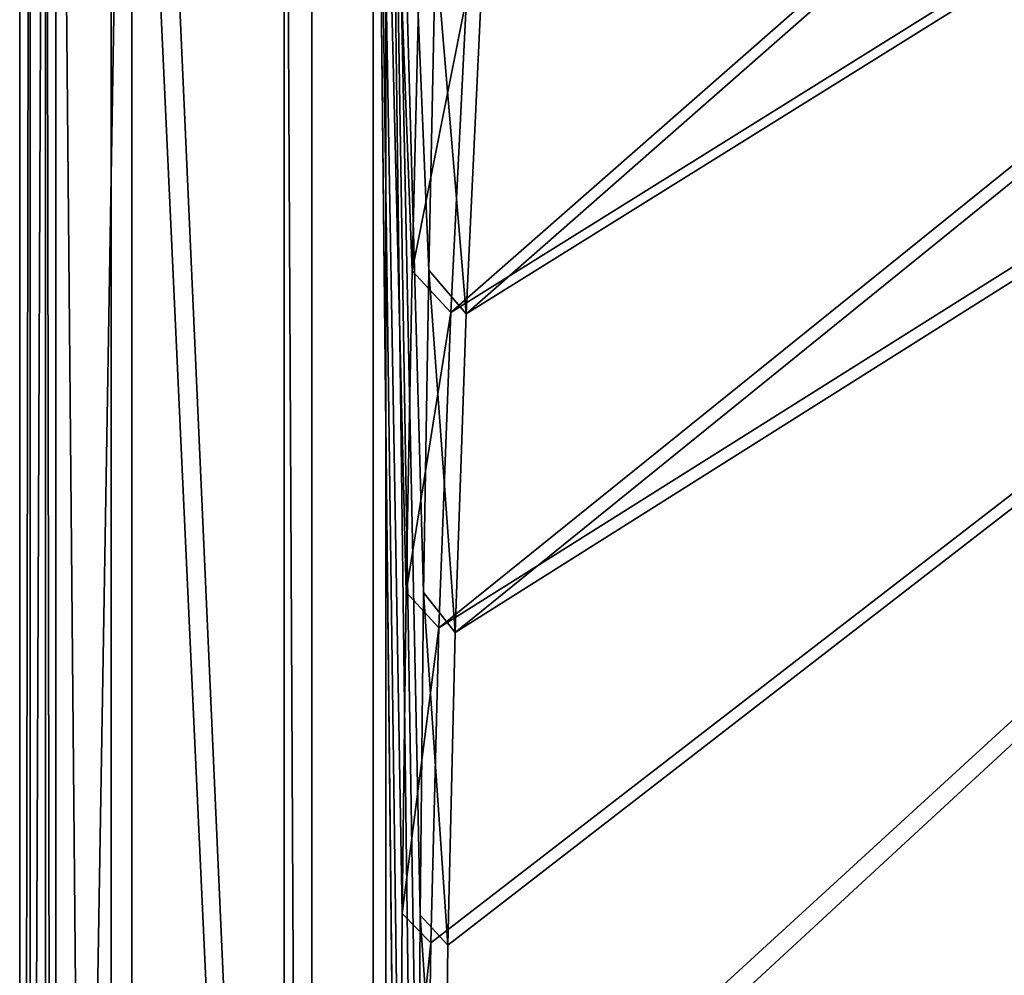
# Model space of a CAD drawing. Header units: metres. Extents: x -904 to 0, y -908 to 0.
# Tile 58 of 158: x -904 to -762, y -316 to -178. Entities that reach past the tile are written whole.
import ezdxf

# ---------------------------------------------------------------- set-up
doc = ezdxf.new("R2010")
doc.units = ezdxf.units.M

msp = doc.modelspace()

# ---------------------------------------------------------------- linework, layer by layer
at = {"layer": 'top01'}
for points in [[(-861.852783, -55.819561, 164.559708), (-861.852783, -848.81958, 164.559708), (-865.852783, -55.819561, 164.559708)], [(-861.852783, -848.81958, 164.559708), (-865.852783, -848.81958, 164.559708), (-865.852783, -55.819561, 164.559708)], [(-861.852783, -55.819561, 2061.559814), (-865.852783, -55.819561, 2061.559814), (-861.852783, -848.81958, 2061.559814)], [(-865.852783, -55.819561, 2061.559814), (-865.852783, -848.81958, 2061.559814), (-861.852783, -848.81958, 2061.559814)], [(-865.852783, -55.819561, 2061.559814), (-865.852783, -55.819561, 164.559708), (-865.852783, -848.81958, 2061.559814)], [(-865.852783, -55.819561, 164.559708), (-865.852783, -848.81958, 164.559708), (-865.852783, -848.81958, 2061.559814)], [(-861.852783, -848.81958, 2061.559814), (-861.852783, -848.81958, 164.559708), (-861.852783, -55.819561, 2061.559814)], [(-861.852783, -848.81958, 164.559708), (-861.852783, -55.819561, 164.559708), (-861.852783, -55.819561, 2061.559814)]]:
    msp.add_3dface(points, dxfattribs=at)
at = {"layer": 'top0123458'}
for points in [[(-904.0047, 0), (-904.0047, -904.007874), (-902.477478, -1.527202, 175)], [(-900.269531, -3.735142), (-904.0047, -904.007874), (-904.0047, 0)], [(-904.0047, -904.007874), (-902.477478, -902.480652, 175), (-902.477478, -1.527202, 175)], [(-902.477478, -1.527202, 175), (-902.477478, -902.480652, 175), (-887.808289, -21.156561, 175)], [(-900.269531, -3.735142), (-900.269531, -900.272766), (-904.0047, -904.007874)], [(-900.269531, -900.272766), (-900.269531, -3.735142), (-898.768494, -898.771729, 172)], [(-900.269531, -3.735142), (-898.768494, -5.236164, 172), (-898.768494, -898.771729, 172)], [(-890.808289, -21.156561, 172), (-890.808289, -882.851196, 172), (-898.768494, -5.236164, 172)], [(-898.768494, -5.236164, 172), (-890.808289, -882.851196, 172), (-898.768494, -898.771729, 172)], [(-887.808289, -21.156561, 175), (-902.477478, -902.480652, 175), (-887.808289, -882.851196, 175)], [(-852.997375, -65.933052, 160.059708), (-852.997375, -838.075195, 160.059708), (-890.808289, -21.156561, 160.059708)], [(-890.808289, -21.156561, 160.059708), (-852.997375, -838.075195, 160.059708), (-890.808289, -882.851196, 160.059708)], [(-890.808289, -21.156561, 172), (-890.808289, -21.156561, 160.059708), (-890.808289, -882.851196, 172)], [(-890.808289, -21.156561, 160.059708), (-890.808289, -882.851196, 160.059708), (-890.808289, -882.851196, 172)], [(-887.808289, -882.851196, 175), (-887.808289, -882.851196, 163.059708), (-887.808289, -21.156561, 175)], [(-887.808289, -882.851196, 163.059708), (-887.808289, -21.156561, 163.059708), (-887.808289, -21.156561, 175)], [(-887.808289, -882.851196, 163.059708), (-851.22168, -839.286743, 163.059708), (-887.808289, -21.156561, 163.059708)], [(-851.22168, -839.286743, 163.059708), (-851.196777, -65.135635, 163.059708), (-887.808289, -21.156561, 163.059708)], [(-851.22168, -839.286743, 163.059708), (-846.315063, -446.429077, 139.342911), (-851.196777, -65.135635, 163.059708)], [(-846.315063, -446.429077, 139.342911), (-846.519226, -353.389709, 140.422836), (-851.196777, -65.135635, 163.059708)], [(-851.196777, -65.135635, 163.059708), (-846.519226, -353.389709, 140.422836), (-846.255188, -306.871796, 141.026245)], [(-844.012024, -167.350891, 143.090469), (-851.196777, -65.135635, 163.059708), (-844.995728, -213.850296, 142.362457)], [(-851.196777, -65.135635, 163.059708), (-845.746216, -260.357971, 141.673019), (-844.995728, -213.850296, 142.362457)], [(-846.255188, -306.871796, 141.026245), (-845.746216, -260.357971, 141.673019), (-851.196777, -65.135635, 163.059708)], [(-849.156006, -352.978607, 138.106812), (-848.941895, -445.726074, 136.931274), (-852.997375, -65.933052, 160.059708)], [(-848.941895, -445.726074, 136.931274), (-848.4375, -492.117371, 136.350708), (-852.997375, -65.933052, 160.059708)], [(-852.997375, -65.933052, 160.059708), (-848.4375, -492.117371, 136.350708), (-852.997375, -838.075195, 160.059708)], [(-852.997375, -65.933052, 160.059708), (-846.28241, -167.626755, 140.485199), (-847.416199, -213.948914, 139.890671)], [(-847.416199, -213.948914, 139.890671), (-848.273926, -260.281189, 139.295227), (-852.997375, -65.933052, 160.059708)], [(-848.273926, -260.281189, 139.295227), (-848.85376, -306.624023, 138.700104), (-852.997375, -65.933052, 160.059708)], [(-852.997375, -65.933052, 160.059708), (-848.85376, -306.624023, 138.700104), (-849.156006, -352.978607, 138.106812)], [(-839.567505, -174.543259, 120.91069), (-666.961548, -66.560753, 123.738312), (-841.835022, -219.950729, 119.721657)], [(-666.961548, -66.560753, 123.738312), (-599.944275, -69.05455, 123.673012), (-841.835022, -219.950729, 119.721657)], [(-841.835022, -219.950729, 119.721657), (-599.944275, -69.05455, 123.673012), (-843.550476, -265.429565, 118.530746)], [(-599.944275, -69.05455, 123.673012), (-532.85614, -69.952972, 123.649483), (-843.550476, -265.429565, 118.530746)], [(-837.339233, -172.181793, 123.973557), (-839.588257, -220.131897, 122.717934), (-667.033875, -68.613251, 126.685593)], [(-667.033875, -68.613251, 126.685593), (-839.588257, -220.131897, 122.717934), (-600.154419, -70.951744, 126.624359)], [(-532.85614, -69.952972, 123.649483), (-845.314697, -356.196716, 116.153923), (-844.710205, -310.88327, 117.3405)], [(-845.314697, -356.196716, 116.153923), (-532.85614, -69.952972, 123.649483), (-452.00235, -701.143799, 107.12117)], [(-843.550476, -265.429565, 118.530746), (-532.85614, -69.952972, 123.649483), (-844.710205, -310.88327, 117.3405)], [(-839.588257, -220.131897, 122.717934), (-841.194275, -266.083832, 121.514641), (-600.154419, -70.951744, 126.624359)], [(-600.154419, -70.951744, 126.624359), (-841.194275, -266.083832, 121.514641), (-533.121887, -71.79866, 126.60218)], [(-533.121887, -71.79866, 126.60218), (-842.252869, -311.222351, 120.332649), (-842.808655, -357.886719, 119.110703)], [(-533.121887, -71.79866, 126.60218), (-842.808655, -357.886719, 119.110703), (-452.00235, -703.006531, 110.073418)], [(-841.194275, -266.083832, 121.514641), (-842.252869, -311.222351, 120.332649), (-533.121887, -71.79866, 126.60218)], [(-844.995728, -213.850296, 142.362457), (-839.588257, -220.131897, 122.717934), (-844.012024, -167.350891, 143.090469)], [(-839.588257, -220.131897, 122.717934), (-837.339233, -172.181793, 123.973557), (-844.012024, -167.350891, 143.090469)], [(-847.416199, -213.948914, 139.890671), (-846.28241, -167.626755, 140.485199), (-839.567505, -174.543259, 120.91069)], [(-841.835022, -219.950729, 119.721657), (-847.416199, -213.948914, 139.890671), (-839.567505, -174.543259, 120.91069)], [(-848.273926, -260.281189, 139.295227), (-847.416199, -213.948914, 139.890671), (-841.835022, -219.950729, 119.721657)], [(-845.746216, -260.357971, 141.673019), (-841.194275, -266.083832, 121.514641), (-844.995728, -213.850296, 142.362457)], [(-841.194275, -266.083832, 121.514641), (-839.588257, -220.131897, 122.717934), (-844.995728, -213.850296, 142.362457)], [(-843.550476, -265.429565, 118.530746), (-848.273926, -260.281189, 139.295227), (-841.835022, -219.950729, 119.721657)], [(-848.85376, -306.624023, 138.700104), (-848.273926, -260.281189, 139.295227), (-843.550476, -265.429565, 118.530746)], [(-846.255188, -306.871796, 141.026245), (-842.252869, -311.222351, 120.332649), (-845.746216, -260.357971, 141.673019)], [(-842.252869, -311.222351, 120.332649), (-841.194275, -266.083832, 121.514641), (-845.746216, -260.357971, 141.673019)], [(-844.710205, -310.88327, 117.3405), (-848.85376, -306.624023, 138.700104), (-843.550476, -265.429565, 118.530746)], [(-849.156006, -352.978607, 138.106812), (-848.85376, -306.624023, 138.700104), (-844.710205, -310.88327, 117.3405)], [(-846.519226, -353.389709, 140.422836), (-842.808655, -357.886719, 119.110703), (-846.255188, -306.871796, 141.026245)], [(-842.808655, -357.886719, 119.110703), (-842.252869, -311.222351, 120.332649), (-846.255188, -306.871796, 141.026245)], [(-845.314697, -356.196716, 116.153923), (-849.156006, -352.978607, 138.106812), (-844.710205, -310.88327, 117.3405)]]:
    msp.add_3dface(points, dxfattribs=at)

doc.saveas('drawing.dxf')
